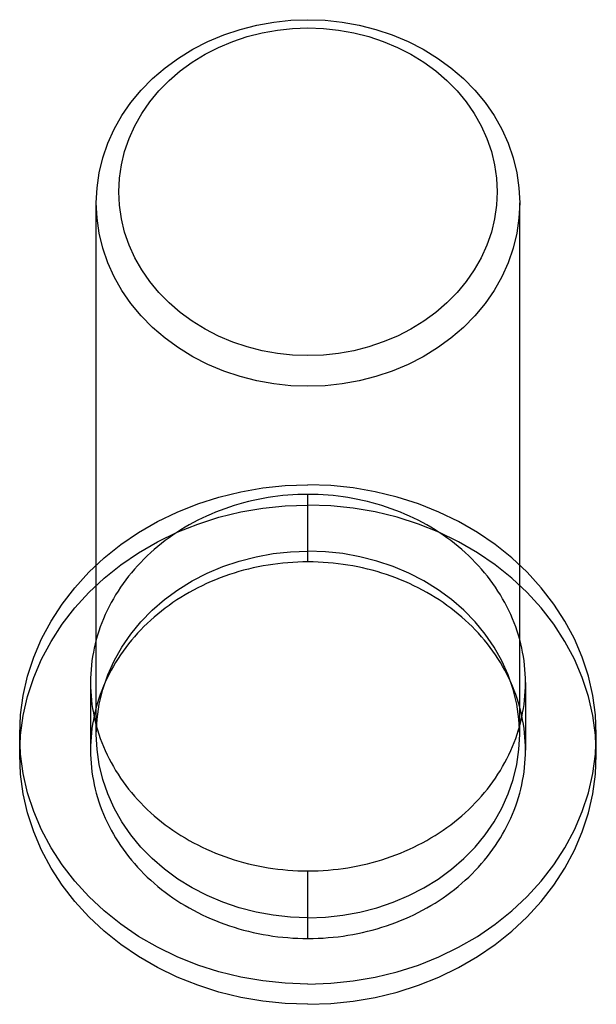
# Model space of a CAD drawing. Header units: inches. Extents: x 0 to 82.5, y 0 to 53.4.
# Tile 74 of 128: x 35.921 to 36.177, y 50.187 to 50.624. Entities that reach past the tile are written whole.
import ezdxf

# ---------------------------------------------------------------- set-up
doc = ezdxf.new("R2010")
doc.units = ezdxf.units.IN
doc.header["$LTSCALE"] = 4.538835
doc.header["$MEASUREMENT"] = 0
doc.linetypes.add('HIDDEN', pattern=[0.2, 0.1, -0.1])
doc.layers.add('DOOR_ASSEMBLY', color=7, linetype='CONTINUOUS')

msp = doc.modelspace()

# ---------------------------------------------------------------- linework, layer by layer
at = {"layer": 'DOOR_ASSEMBLY', "color": 8, "linetype": 'HIDDEN'}
for p, q in [((35.95519, 50.30694), (35.95519, 50.54294)), ((36.14319, 50.30694), (36.14319, 50.54294)), ((36.04919, 50.38355), (36.04919, 50.41355)), ((35.95264, 50.32994), (35.95264, 50.29994)), ((36.14574, 50.32994), (36.14574, 50.29994)), ((35.92119, 50.29794), (35.92119, 50.30694)), ((36.17719, 50.29794), (36.17719, 50.30694)), ((36.04919, 50.21632), (36.04919, 50.24632))]:
    msp.add_line(p, q, dxfattribs=at)
for points in [[(35.95519, 50.54294), (35.95552, 50.54968), (35.95648, 50.55637), (35.95809, 50.56298), (35.96032, 50.56945), (35.96316, 50.57573), (35.96659, 50.58179), (35.97059, 50.58758), (35.97513, 50.59307), (35.98018, 50.59821), (35.98571, 50.60297), (35.99167, 50.60732), (35.99804, 50.61123), (36.00475, 50.61467), (36.01177, 50.61761), (36.01902, 50.62003), (36.02644, 50.62192), (36.03399, 50.62327), (36.04159, 50.62408), (36.04919, 50.62434)], [(36.04919, 50.62434), (36.0568, 50.62408), (36.0644, 50.62327), (36.07194, 50.62192), (36.07936, 50.62004), (36.08661, 50.61761), (36.09362, 50.61468), (36.10034, 50.61124), (36.10671, 50.60733), (36.11267, 50.60298), (36.1182, 50.59821), (36.12325, 50.59307), (36.12779, 50.58759), (36.13179, 50.5818), (36.13522, 50.57574), (36.13807, 50.56946), (36.1403, 50.56299), (36.1419, 50.55638), (36.14287, 50.54968), (36.14319, 50.54294)], [(36.04919, 50.47519), (36.04238, 50.47543), (36.03561, 50.47615), (36.02887, 50.47735), (36.02224, 50.47904), (36.01576, 50.4812), (36.00949, 50.48383), (36.00349, 50.4869), (35.9978, 50.49039), (35.99247, 50.49428), (35.98753, 50.49854), (35.98302, 50.50313), (35.97896, 50.50803), (35.97539, 50.51321), (35.97232, 50.51862), (35.96978, 50.52424), (35.96778, 50.53002), (35.96635, 50.53592), (35.96548, 50.54191), (35.9652, 50.54793), (35.96548, 50.55396), (35.96635, 50.55994), (35.96778, 50.56585), (35.96977, 50.57163), (35.97231, 50.57724), (35.97538, 50.58266), (35.97895, 50.58783), (35.98301, 50.59273), (35.98752, 50.59733), (35.99246, 50.60158), (35.99779, 50.60547), (36.00348, 50.60897), (36.00949, 50.61204), (36.01575, 50.61467), (36.02223, 50.61683), (36.02887, 50.61852), (36.03561, 50.61972), (36.04238, 50.62044), (36.04919, 50.62068)], [(36.04919, 50.62068), (36.05601, 50.62045), (36.06278, 50.61972), (36.06952, 50.61852), (36.07615, 50.61683), (36.08263, 50.61467), (36.0889, 50.61204), (36.0949, 50.60897), (36.10059, 50.60548), (36.10592, 50.60159), (36.11086, 50.59733), (36.11537, 50.59274), (36.11943, 50.58784), (36.123, 50.58266), (36.12607, 50.57725), (36.12861, 50.57163), (36.13061, 50.56585), (36.13204, 50.55995), (36.1329, 50.55397), (36.13319, 50.54794), (36.13291, 50.54191), (36.13204, 50.53593), (36.13061, 50.53002), (36.12861, 50.52425), (36.12607, 50.51863), (36.12301, 50.51321), (36.11943, 50.50804), (36.11538, 50.50314), (36.11086, 50.49854), (36.10592, 50.49429), (36.10059, 50.4904), (36.0949, 50.48691), (36.0889, 50.48383), (36.08264, 50.48121), (36.07616, 50.47904), (36.06952, 50.47735), (36.06278, 50.47615), (36.05601, 50.47543), (36.04919, 50.47519)], [(36.04919, 50.46153), (36.04159, 50.4618), (36.03399, 50.4626), (36.02645, 50.46395), (36.01902, 50.46584), (36.01178, 50.46826), (36.00476, 50.4712), (35.99805, 50.47463), (35.99168, 50.47855), (35.98571, 50.4829), (35.98019, 50.48766), (35.97514, 50.4928), (35.9706, 50.49828), (35.9666, 50.50407), (35.96316, 50.51013), (35.96032, 50.51642), (35.95809, 50.52288), (35.95649, 50.52949), (35.95552, 50.53619), (35.95519, 50.54294)], [(36.14319, 50.54294), (36.14287, 50.5362), (36.1419, 50.5295), (36.1403, 50.52289), (36.13807, 50.51643), (36.13523, 50.51014), (36.1318, 50.50408), (36.1278, 50.49829), (36.12326, 50.49281), (36.11821, 50.48767), (36.11268, 50.4829), (36.10672, 50.47855), (36.10035, 50.47464), (36.09363, 50.4712), (36.08662, 50.46826), (36.07937, 50.46584), (36.07195, 50.46395), (36.0644, 50.4626), (36.0568, 50.4618), (36.04919, 50.46153)], [(35.92119, 50.30694), (35.92159, 50.31563), (35.92277, 50.32428), (35.92473, 50.33281), (35.92746, 50.34119), (35.93094, 50.34936), (35.93515, 50.35726), (35.94006, 50.36485), (35.94564, 50.37209), (35.95186, 50.37893), (35.95868, 50.38532), (35.96607, 50.39123), (35.97396, 50.39662), (35.98232, 50.40145), (35.99108, 50.40571), (36.00021, 50.40935), (36.00964, 50.41236), (36.01931, 50.41472), (36.02917, 50.41642), (36.03912, 50.41744), (36.04919, 50.41779)], [(36.17719, 50.30694), (36.1768, 50.31563), (36.17562, 50.32428), (36.17366, 50.33281), (36.17093, 50.34119), (36.16745, 50.34936), (36.16324, 50.35726), (36.15833, 50.36485), (36.15275, 50.37209), (36.14652, 50.37893), (36.1397, 50.38532), (36.13232, 50.39123), (36.12443, 50.39662), (36.11607, 50.40145), (36.1073, 50.40571), (36.09818, 50.40935), (36.08875, 50.41236), (36.07907, 50.41472), (36.06922, 50.41642), (36.05927, 50.41744), (36.04919, 50.41779)], [(36.04919, 50.41355), (36.04696, 50.41353), (36.04473, 50.41346), (36.04251, 50.41335), (36.04029, 50.41319), (36.03807, 50.41299), (36.03585, 50.41275), (36.03365, 50.41246), (36.03145, 50.41213), (36.02927, 50.41175), (36.02709, 50.41133), (36.02492, 50.41087), (36.02277, 50.41036), (36.02063, 50.40981), (36.01851, 50.40922), (36.0164, 50.40858), (36.01432, 50.4079), (36.01225, 50.40719), (36.0102, 50.40643), (36.00817, 50.40563), (36.00616, 50.40479), (36.00417, 50.4039), (36.00221, 50.40298), (36.00028, 50.40202), (35.99837, 50.40103), (35.99648, 50.39999), (35.99463, 50.39892), (35.9928, 50.39781), (35.99101, 50.39666), (35.98925, 50.39548), (35.98751, 50.39426), (35.98581, 50.39301), (35.98415, 50.39173), (35.98252, 50.39041), (35.98092, 50.38906), (35.97936, 50.38768), (35.97784, 50.38627), (35.97636, 50.38482), (35.97491, 50.38335), (35.97351, 50.38185), (35.97215, 50.38033), (35.97082, 50.37877), (35.96954, 50.37719), (35.9683, 50.37558), (35.96711, 50.37395), (35.96595, 50.3723), (35.96485, 50.37062), (35.96378, 50.36893), (35.96277, 50.36721), (35.96179, 50.36547), (35.96087, 50.36371), (35.95999, 50.36193), (35.95916, 50.36014), (35.95838, 50.35833), (35.95765, 50.35651), (35.95696, 50.35467), (35.95633, 50.35282), (35.95574, 50.35095), (35.95521, 50.34908), (35.95472, 50.34719), (35.95429, 50.3453), (35.9539, 50.3434), (35.95357, 50.34149), (35.95329, 50.33957), (35.95306, 50.33765), (35.95288, 50.33573), (35.95275, 50.3338), (35.95267, 50.33187), (35.95264, 50.32994)], [(36.14574, 50.32994), (36.14572, 50.33187), (36.14564, 50.3338), (36.14551, 50.33573), (36.14533, 50.33765), (36.1451, 50.33957), (36.14482, 50.34149), (36.14448, 50.3434), (36.1441, 50.3453), (36.14366, 50.34719), (36.14318, 50.34908), (36.14264, 50.35095), (36.14206, 50.35282), (36.14142, 50.35467), (36.14074, 50.35651), (36.14001, 50.35833), (36.13922, 50.36014), (36.13839, 50.36193), (36.13752, 50.36371), (36.13659, 50.36547), (36.13562, 50.36721), (36.1346, 50.36893), (36.13354, 50.37062), (36.13243, 50.3723), (36.13128, 50.37395), (36.13009, 50.37558), (36.12885, 50.37719), (36.12757, 50.37877), (36.12624, 50.38033), (36.12488, 50.38185), (36.12347, 50.38335), (36.12203, 50.38482), (36.12055, 50.38627), (36.11902, 50.38768), (36.11747, 50.38906), (36.11587, 50.39041), (36.11424, 50.39173), (36.11257, 50.39301), (36.11087, 50.39426), (36.10914, 50.39548), (36.10738, 50.39666), (36.10558, 50.39781), (36.10376, 50.39892), (36.1019, 50.39999), (36.10002, 50.40103), (36.09811, 50.40202), (36.09618, 50.40298), (36.09421, 50.4039), (36.09223, 50.40479), (36.09022, 50.40563), (36.08819, 50.40643), (36.08614, 50.40719), (36.08407, 50.4079), (36.08198, 50.40858), (36.07988, 50.40922), (36.07775, 50.40981), (36.07562, 50.41036), (36.07346, 50.41087), (36.0713, 50.41133), (36.06912, 50.41175), (36.06693, 50.41213), (36.06474, 50.41246), (36.06253, 50.41275), (36.06032, 50.41299), (36.0581, 50.41319), (36.05588, 50.41335), (36.05365, 50.41346), (36.05142, 50.41353), (36.04919, 50.41355)], [(35.92119, 50.29794), (35.92159, 50.30663), (35.92277, 50.31528), (35.92473, 50.32381), (35.92746, 50.33219), (35.93094, 50.34036), (35.93515, 50.34826), (35.94006, 50.35585), (35.94564, 50.36309), (35.95186, 50.36993), (35.95868, 50.37632), (35.96607, 50.38223), (35.97396, 50.38762), (35.98232, 50.39245), (35.99108, 50.39671), (36.00021, 50.40035), (36.00964, 50.40336), (36.01931, 50.40572), (36.02917, 50.40742), (36.03912, 50.40844), (36.04919, 50.40879)], [(36.17719, 50.29794), (36.1768, 50.30663), (36.17562, 50.31528), (36.17366, 50.32381), (36.17093, 50.33219), (36.16745, 50.34036), (36.16324, 50.34826), (36.15833, 50.35585), (36.15275, 50.36309), (36.14652, 50.36993), (36.1397, 50.37632), (36.13232, 50.38223), (36.12443, 50.38762), (36.11607, 50.39245), (36.1073, 50.39671), (36.09818, 50.40035), (36.08875, 50.40336), (36.07907, 50.40572), (36.06922, 50.40742), (36.05927, 50.40844), (36.04919, 50.40879)], [(35.9552, 50.30694), (35.95552, 50.31366), (35.95648, 50.32033), (35.95807, 50.32692), (35.96029, 50.33337), (35.96311, 50.33964), (35.96652, 50.34568), (35.9705, 50.35146), (35.97502, 50.35694), (35.98004, 50.36207), (35.98553, 50.36683), (35.99146, 50.37118), (35.99778, 50.37509), (36.00445, 50.37853), (36.01144, 50.38148), (36.01867, 50.38393), (36.02612, 50.38585), (36.03372, 50.38723), (36.04141, 50.38806), (36.04919, 50.38834)], [(36.14319, 50.30694), (36.14287, 50.31366), (36.14191, 50.32033), (36.14032, 50.32692), (36.1381, 50.33337), (36.13528, 50.33964), (36.13186, 50.34568), (36.12789, 50.35146), (36.12337, 50.35694), (36.11835, 50.36207), (36.11286, 50.36683), (36.10693, 50.37118), (36.10061, 50.37509), (36.09393, 50.37853), (36.08695, 50.38148), (36.07972, 50.38393), (36.07227, 50.38585), (36.06467, 50.38723), (36.05698, 50.38806), (36.04919, 50.38834)], [(36.04919, 50.38355), (36.04696, 50.38353), (36.04473, 50.38346), (36.04251, 50.38335), (36.04029, 50.38319), (36.03807, 50.38299), (36.03585, 50.38275), (36.03365, 50.38246), (36.03145, 50.38213), (36.02927, 50.38175), (36.02709, 50.38133), (36.02492, 50.38087), (36.02277, 50.38036), (36.02063, 50.37981), (36.01851, 50.37922), (36.0164, 50.37858), (36.01432, 50.3779), (36.01225, 50.37719), (36.0102, 50.37643), (36.00817, 50.37563), (36.00616, 50.37479), (36.00417, 50.3739), (36.00221, 50.37298), (36.00028, 50.37202), (35.99837, 50.37103), (35.99648, 50.36999), (35.99463, 50.36892), (35.9928, 50.36781), (35.99101, 50.36666), (35.98925, 50.36548), (35.98751, 50.36426), (35.98581, 50.36301), (35.98415, 50.36173), (35.98252, 50.36041), (35.98092, 50.35906), (35.97936, 50.35768), (35.97784, 50.35627), (35.97636, 50.35482), (35.97491, 50.35335), (35.97351, 50.35185), (35.97215, 50.35033), (35.97082, 50.34877), (35.96954, 50.34719), (35.9683, 50.34558), (35.96711, 50.34395), (35.96595, 50.3423), (35.96485, 50.34062), (35.96378, 50.33893), (35.96277, 50.33721), (35.96179, 50.33547), (35.96087, 50.33371), (35.95999, 50.33193), (35.95916, 50.33014), (35.95838, 50.32833), (35.95765, 50.32651), (35.95696, 50.32467), (35.95633, 50.32282), (35.95574, 50.32095), (35.95521, 50.31908), (35.95472, 50.31719), (35.95429, 50.3153), (35.9539, 50.3134), (35.95357, 50.31149), (35.95329, 50.30957), (35.95306, 50.30765), (35.95288, 50.30573), (35.95275, 50.3038), (35.95267, 50.30187), (35.95264, 50.29994)], [(36.14574, 50.29994), (36.14572, 50.30187), (36.14564, 50.3038), (36.14551, 50.30573), (36.14533, 50.30765), (36.1451, 50.30957), (36.14482, 50.31149), (36.14448, 50.3134), (36.1441, 50.3153), (36.14366, 50.31719), (36.14318, 50.31908), (36.14264, 50.32095), (36.14206, 50.32282), (36.14142, 50.32467), (36.14074, 50.32651), (36.14001, 50.32833), (36.13922, 50.33014), (36.13839, 50.33193), (36.13752, 50.33371), (36.13659, 50.33547), (36.13562, 50.33721), (36.1346, 50.33893), (36.13354, 50.34062), (36.13243, 50.3423), (36.13128, 50.34395), (36.13009, 50.34558), (36.12885, 50.34719), (36.12757, 50.34877), (36.12624, 50.35033), (36.12488, 50.35185), (36.12347, 50.35335), (36.12203, 50.35482), (36.12055, 50.35627), (36.11902, 50.35768), (36.11747, 50.35906), (36.11587, 50.36041), (36.11424, 50.36173), (36.11257, 50.36301), (36.11087, 50.36426), (36.10914, 50.36548), (36.10738, 50.36666), (36.10558, 50.36781), (36.10376, 50.36892), (36.1019, 50.36999), (36.10002, 50.37103), (36.09811, 50.37202), (36.09618, 50.37298), (36.09421, 50.3739), (36.09223, 50.37479), (36.09022, 50.37563), (36.08819, 50.37643), (36.08614, 50.37719), (36.08407, 50.3779), (36.08198, 50.37858), (36.07988, 50.37922), (36.07775, 50.37981), (36.07562, 50.38036), (36.07346, 50.38087), (36.0713, 50.38133), (36.06912, 50.38175), (36.06693, 50.38213), (36.06474, 50.38246), (36.06253, 50.38275), (36.06032, 50.38299), (36.0581, 50.38319), (36.05588, 50.38335), (36.05365, 50.38346), (36.05142, 50.38353), (36.04919, 50.38355)], [(35.95264, 50.32994), (35.95267, 50.328), (35.95275, 50.32607), (35.95288, 50.32415), (35.95306, 50.32222), (35.95329, 50.3203), (35.95357, 50.31838), (35.9539, 50.31647)], [(36.1441, 50.31457), (36.14448, 50.31647), (36.14482, 50.31838), (36.1451, 50.3203), (36.14533, 50.32222), (36.14551, 50.32415), (36.14564, 50.32607), (36.14572, 50.328), (36.14574, 50.32994)], [(35.9539, 50.31647), (35.95429, 50.31457), (35.95472, 50.31268), (35.95521, 50.31079), (35.95574, 50.30892), (35.95633, 50.30705), (35.95696, 50.3052), (35.95765, 50.30336), (35.95838, 50.30154), (35.95916, 50.29973), (35.95999, 50.29794), (35.96087, 50.29616), (35.96179, 50.2944), (35.96277, 50.29267), (35.96378, 50.29095), (35.96485, 50.28925), (35.96595, 50.28757), (35.96711, 50.28592), (35.9683, 50.28429), (35.96954, 50.28268), (35.97082, 50.2811), (35.97215, 50.27955), (35.97351, 50.27802), (35.97491, 50.27652), (35.97636, 50.27505), (35.97784, 50.27361), (35.97936, 50.27219), (35.98092, 50.27081), (35.98252, 50.26946), (35.98415, 50.26814), (35.98581, 50.26686), (35.98751, 50.26561), (35.98925, 50.26439), (35.99101, 50.26321), (35.9928, 50.26206), (35.99463, 50.26095), (35.99648, 50.25988), (35.99837, 50.25885), (36.00028, 50.25785), (36.00221, 50.25689), (36.00417, 50.25597), (36.00616, 50.25509), (36.00817, 50.25425), (36.0102, 50.25345), (36.01225, 50.25269), (36.01432, 50.25197), (36.0164, 50.25129), (36.01851, 50.25066), (36.02063, 50.25006), (36.02277, 50.24951), (36.02492, 50.24901), (36.02709, 50.24854), (36.02927, 50.24812), (36.03145, 50.24775), (36.03365, 50.24741), (36.03585, 50.24712), (36.03807, 50.24688), (36.04029, 50.24668), (36.04251, 50.24652), (36.04473, 50.24641), (36.04696, 50.24634), (36.04919, 50.24632)], [(36.04919, 50.24632), (36.05142, 50.24634), (36.05365, 50.24641), (36.05588, 50.24652), (36.0581, 50.24668), (36.06032, 50.24688), (36.06253, 50.24712), (36.06474, 50.24741), (36.06693, 50.24775), (36.06912, 50.24812), (36.0713, 50.24854), (36.07346, 50.24901), (36.07562, 50.24951), (36.07775, 50.25006), (36.07988, 50.25066), (36.08198, 50.25129), (36.08407, 50.25197), (36.08614, 50.25269), (36.08819, 50.25345), (36.09022, 50.25425), (36.09223, 50.25509), (36.09421, 50.25597), (36.09618, 50.25689), (36.09811, 50.25785), (36.10002, 50.25885), (36.1019, 50.25988), (36.10376, 50.26095), (36.10558, 50.26206), (36.10738, 50.26321), (36.10914, 50.26439), (36.11087, 50.26561), (36.11257, 50.26686), (36.11424, 50.26814), (36.11587, 50.26946), (36.11747, 50.27081), (36.11902, 50.27219), (36.12055, 50.27361), (36.12203, 50.27505), (36.12347, 50.27652), (36.12488, 50.27802), (36.12624, 50.27955), (36.12757, 50.2811), (36.12885, 50.28268), (36.13009, 50.28429), (36.13128, 50.28592), (36.13243, 50.28757), (36.13354, 50.28925), (36.1346, 50.29095), (36.13562, 50.29267), (36.13659, 50.2944), (36.13752, 50.29616), (36.13839, 50.29794), (36.13922, 50.29973), (36.14001, 50.30154), (36.14074, 50.30336), (36.14142, 50.3052), (36.14206, 50.30705), (36.14264, 50.30892), (36.14318, 50.31079), (36.14366, 50.31268), (36.1441, 50.31457)], [(36.04919, 50.19608), (36.03912, 50.19643), (36.02917, 50.19745), (36.01931, 50.19915), (36.00964, 50.20151), (36.00021, 50.20452), (35.99108, 50.20817), (35.98232, 50.21242), (35.97396, 50.21726), (35.96607, 50.22265), (35.95868, 50.22855), (35.95186, 50.23495), (35.94564, 50.24178), (35.94006, 50.24902), (35.93515, 50.25661), (35.93094, 50.26452), (35.92746, 50.27268), (35.92473, 50.28106), (35.92277, 50.2896), (35.92159, 50.29824), (35.92119, 50.30694)], [(36.04919, 50.22553), (36.04141, 50.22581), (36.03372, 50.22664), (36.02612, 50.22802), (36.01867, 50.22994), (36.01144, 50.23239), (36.00445, 50.23534), (35.99778, 50.23879), (35.99146, 50.2427), (35.98553, 50.24704), (35.98004, 50.2518), (35.97502, 50.25694), (35.9705, 50.26241), (35.96652, 50.26819), (35.96311, 50.27424), (35.96029, 50.2805), (35.95807, 50.28695), (35.95648, 50.29354), (35.95552, 50.30021), (35.9552, 50.30694)], [(36.04919, 50.22553), (36.05698, 50.22581), (36.06467, 50.22664), (36.07227, 50.22802), (36.07972, 50.22994), (36.08695, 50.23239), (36.09393, 50.23534), (36.10061, 50.23879), (36.10693, 50.2427), (36.11286, 50.24704), (36.11835, 50.2518), (36.12337, 50.25694), (36.12789, 50.26241), (36.13186, 50.26819), (36.13528, 50.27424), (36.1381, 50.2805), (36.14032, 50.28695), (36.14191, 50.29354), (36.14287, 50.30021), (36.14319, 50.30694)], [(36.04919, 50.19608), (36.05927, 50.19643), (36.06922, 50.19745), (36.07907, 50.19915), (36.08875, 50.20151), (36.09818, 50.20452), (36.1073, 50.20817), (36.11607, 50.21242), (36.12443, 50.21726), (36.13232, 50.22265), (36.1397, 50.22855), (36.14652, 50.23495), (36.15275, 50.24178), (36.15833, 50.24902), (36.16324, 50.25661), (36.16745, 50.26452), (36.17093, 50.27268), (36.17366, 50.28106), (36.17562, 50.2896), (36.1768, 50.29824), (36.17719, 50.30694)], [(36.04919, 50.18708), (36.03912, 50.18743), (36.02917, 50.18845), (36.01931, 50.19015), (36.00964, 50.19251), (36.00021, 50.19552), (35.99108, 50.19917), (35.98232, 50.20342), (35.97396, 50.20826), (35.96607, 50.21365), (35.95868, 50.21955), (35.95186, 50.22595), (35.94564, 50.23278), (35.94006, 50.24002), (35.93515, 50.24761), (35.93094, 50.25552), (35.92746, 50.26368), (35.92473, 50.27206), (35.92277, 50.2806), (35.92159, 50.28924), (35.92119, 50.29794)], [(35.95264, 50.29994), (35.95267, 50.298), (35.95275, 50.29607), (35.95288, 50.29415), (35.95306, 50.29222), (35.95329, 50.2903), (35.95357, 50.28838), (35.9539, 50.28647), (35.95429, 50.28457), (35.95472, 50.28268), (35.95521, 50.28079), (35.95574, 50.27892), (35.95633, 50.27705), (35.95696, 50.2752), (35.95765, 50.27336), (35.95838, 50.27154), (35.95916, 50.26973), (35.95999, 50.26794), (35.96087, 50.26616), (35.96179, 50.2644), (35.96277, 50.26267), (35.96378, 50.26095), (35.96485, 50.25925), (35.96595, 50.25757), (35.96711, 50.25592), (35.9683, 50.25429), (35.96954, 50.25268), (35.97082, 50.2511), (35.97215, 50.24955), (35.97351, 50.24802), (35.97491, 50.24652), (35.97636, 50.24505), (35.97784, 50.24361), (35.97936, 50.24219), (35.98092, 50.24081), (35.98252, 50.23946), (35.98415, 50.23814), (35.98581, 50.23686), (35.98751, 50.23561), (35.98925, 50.23439), (35.99101, 50.23321), (35.9928, 50.23206), (35.99463, 50.23095), (35.99648, 50.22988), (35.99837, 50.22885), (36.00028, 50.22785), (36.00221, 50.22689), (36.00417, 50.22597), (36.00616, 50.22509), (36.00817, 50.22425), (36.0102, 50.22345), (36.01225, 50.22269), (36.01432, 50.22197), (36.0164, 50.22129), (36.01851, 50.22066), (36.02063, 50.22006), (36.02277, 50.21951), (36.02492, 50.21901), (36.02709, 50.21854), (36.02927, 50.21812), (36.03145, 50.21775), (36.03365, 50.21741), (36.03585, 50.21712), (36.03807, 50.21688), (36.04029, 50.21668), (36.04251, 50.21652), (36.04473, 50.21641), (36.04696, 50.21634), (36.04919, 50.21632)], [(36.04919, 50.21632), (36.05142, 50.21634), (36.05365, 50.21641), (36.05588, 50.21652), (36.0581, 50.21668), (36.06032, 50.21688), (36.06253, 50.21712), (36.06474, 50.21741), (36.06693, 50.21775), (36.06912, 50.21812), (36.0713, 50.21854), (36.07346, 50.21901), (36.07562, 50.21951), (36.07775, 50.22006), (36.07988, 50.22066), (36.08198, 50.22129), (36.08407, 50.22197), (36.08614, 50.22269), (36.08819, 50.22345), (36.09022, 50.22425), (36.09223, 50.22509), (36.09421, 50.22597), (36.09618, 50.22689), (36.09811, 50.22785), (36.10002, 50.22885), (36.1019, 50.22988), (36.10376, 50.23095), (36.10558, 50.23206), (36.10738, 50.23321), (36.10914, 50.23439), (36.11087, 50.23561), (36.11257, 50.23686), (36.11424, 50.23814), (36.11587, 50.23946), (36.11747, 50.24081), (36.11902, 50.24219), (36.12055, 50.24361), (36.12203, 50.24505), (36.12347, 50.24652), (36.12488, 50.24802), (36.12624, 50.24955), (36.12757, 50.2511), (36.12885, 50.25268), (36.13009, 50.25429), (36.13128, 50.25592), (36.13243, 50.25757), (36.13354, 50.25925), (36.1346, 50.26095), (36.13562, 50.26267), (36.13659, 50.2644), (36.13752, 50.26616), (36.13839, 50.26794), (36.13922, 50.26973), (36.14001, 50.27154), (36.14074, 50.27336), (36.14142, 50.2752), (36.14206, 50.27705), (36.14264, 50.27892), (36.14318, 50.28079), (36.14366, 50.28268), (36.1441, 50.28457), (36.14448, 50.28647), (36.14482, 50.28838), (36.1451, 50.2903), (36.14533, 50.29222), (36.14551, 50.29415), (36.14564, 50.29607), (36.14572, 50.298), (36.14574, 50.29994)], [(36.04919, 50.18708), (36.05927, 50.18743), (36.06922, 50.18845), (36.07907, 50.19015), (36.08875, 50.19251), (36.09818, 50.19552), (36.1073, 50.19917), (36.11607, 50.20342), (36.12443, 50.20826), (36.13232, 50.21365), (36.1397, 50.21955), (36.14652, 50.22595), (36.15275, 50.23278), (36.15833, 50.24002), (36.16324, 50.24761), (36.16745, 50.25552), (36.17093, 50.26368), (36.17366, 50.27206), (36.17562, 50.2806), (36.1768, 50.28924), (36.17719, 50.29794)]]:
    msp.add_lwpolyline(points, dxfattribs=at)

doc.saveas('drawing.dxf')
